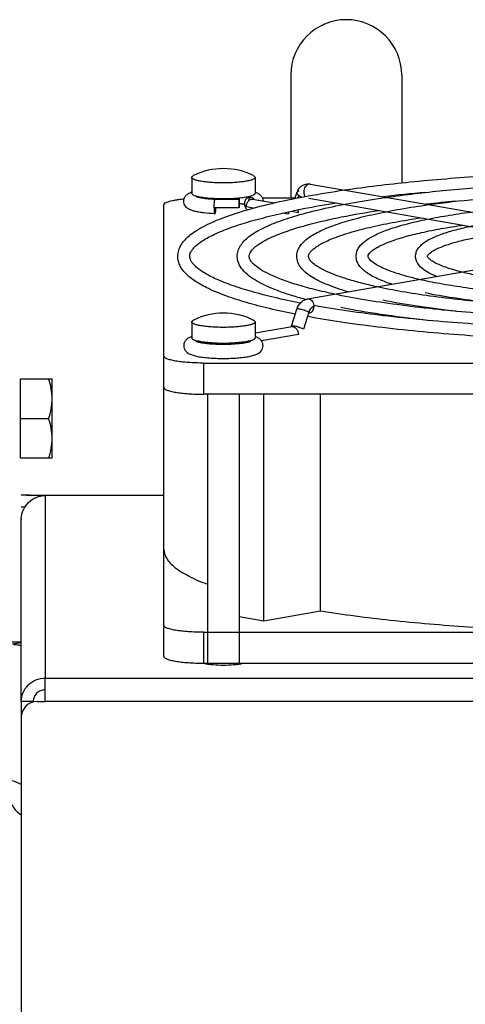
# Model space of a CAD drawing. Extents: x -1680 to 1181, y 8 to 1739.
# Tile 69 of 73: x 637 to 694, y 1077 to 1201. Entities that reach past the tile are written whole.
import ezdxf

# ---------------------------------------------------------------- set-up
doc = ezdxf.new("R2010")
doc.units = 0
doc.header["$LTSCALE"] = 65.395
doc.layers.add('SG48_1', color=7, linetype='CONTINUOUS')

msp = doc.modelspace()

# ---------------------------------------------------------------- linework, layer by layer
at = {"layer": 'SG48_1', "color": 6, "linetype": 'CONTINUOUS'}
for p, q in [((671.65, 1194.08), (671.65, 1178.59)), ((685.65, 1194.08), (685.65, 1180.49)), ((659.15, 1181.18), (659.15, 1179.16)), ((667.15, 1181.18), (667.15, 1179.16)), ((667.2, 1179.31), (667.21, 1179.31)), ((667.2, 1179.31), (667.21, 1179.31)), ((672.16, 1178.52), (672.44, 1179.3)), ((674.08, 1180.34), (711.56, 1173.83)), ((661.15, 1178.56), (661.15, 1178.46)), ((662.11, 1178.39), (662.09, 1178.39)), ((665.09, 1178.39), (662.11, 1178.39)), ((662.11, 1178.39), (662.11, 1178.39)), ((665.15, 1178.56), (665.15, 1177.33)), ((666.84, 1178.45), (669.59, 1177.97)), ((668.06, 1178.59), (672.19, 1178.59)), ((673.92, 1178.54), (710.39, 1172.21)), ((685.65, 1178.99), (685.65, 1178.92)), ((655.65, 1120.7), (655.65, 1177.72)), ((673.78, 1165.85), (711.25, 1172.36)), ((671.75, 1162.42), (672.43, 1164.56)), ((659.15, 1162.94), (659.15, 1160.92)), ((667.15, 1162.94), (667.15, 1160.92)), ((667.15, 1161.55), (671.82, 1162.36)), ((659.1, 1161.08), (659.09, 1161.07)), ((659.1, 1161.08), (659.09, 1161.07)), ((661.15, 1160.32), (661.15, 1160.22)), ((665.15, 1160.32), (665.15, 1160.22)), ((660.65, 1157.75), (770.65, 1157.75)), ((637.55, 1155.74), (641.55, 1155.74)), ((641.55, 1145.74), (641.55, 1155.74)), ((770.65, 1153.81), (660.65, 1153.81)), ((661.15, 1153.81), (661.15, 1119.84)), ((665.15, 1153.81), (665.15, 1119.84)), ((668.27, 1125.23), (668.27, 1153.81)), ((675.4, 1126.47), (675.4, 1153.81)), ((637.55, 1150.74), (641.1, 1150.74)), ((638.3, 1141.08), (655.65, 1141.08)), ((637.65, 1115.03), (637.65, 1137.99)), ((665.15, 1125.77), (668.27, 1125.23)), ((668.27, 1125.23), (675.4, 1126.47)), ((660.65, 1123.78), (770.65, 1123.78)), ((635.23, 1122.58), (637.65, 1122.58)), ((637.65, 1113.03), (637.65, 1042.55))]:
    msp.add_line(p, q, dxfattribs=at)
at = {"layer": 'SG48_1', "color": 2, "linetype": 'CONTINUOUS'}
for p, q in [((665.09, 1178.39), (665.09, 1177.33)), ((672.65, 1178.89), (672.55, 1178.6)), ((665.09, 1177.33), (661.97, 1177.33)), ((666.91, 1177.3), (666.05, 1177.45)), ((671.33, 1176.53), (670.6, 1176.66)), ((671.74, 1176.9), (672.61, 1176.75)), ((673.93, 1164.17), (673.25, 1162.04)), ((672, 1162.35), (672.03, 1162.43)), ((672.61, 1161.36), (667.95, 1160.55)), ((637.55, 1145.74), (637.55, 1155.74)), ((641.1, 1145.74), (637.55, 1145.74)), ((638.3, 1141.08), (637.65, 1141.08)), ((640.65, 1141.03), (639.65, 1141.03)), ((638.1, 1139.58), (637.65, 1139.58)), ((770.65, 1119.84), (660.65, 1119.84)), ((640.65, 1115.03), (640.65, 1117.98)), ((637.65, 1115.03), (637.65, 1113.09)), ((639.15, 1115.03), (637.65, 1115.03)), ((639.15, 1114.96), (639.15, 1115.03)), ((639.65, 1115.03), (640.65, 1115.03))]:
    msp.add_line(p, q, dxfattribs=at)
at = {"layer": 'SG48_1', "color": 9, "linetype": 'CONTINUOUS'}
for p, q in [((660.65, 1157.75), (660.65, 1153.81)), ((640.65, 1141.03), (640.65, 1117.98)), ((655.65, 1141.03), (640.65, 1141.03)), ((660.65, 1123.78), (660.65, 1119.84)), ((640.65, 1117.98), (839.65, 1117.98)), ((839.65, 1115.03), (640.65, 1115.03))]:
    msp.add_line(p, q, dxfattribs=at)
at = {"layer": 'SG48_1', "color": 6, "linetype": 'CONTINUOUS'}
for centre, radius, start, end in [((678.65, 1194.08), 7, 0, 180), ((663.15, 1173.79), 8.5, 63.6326, 116.3674), ((660.19, 1176.44), 3.08, 109.8543, 110.9609), ((666.1, 1176.41), 3.1, 69.0815, 70.1465), ((674.17, 1178.68), 1.84, 151.4372, 160.4024), ((707.57, 973.71), 206.45, 95.2685, 96.7368), ((667.07, 1178.19), 0.723, 148.5508, 154.8739), ((695.7, 1059.32), 120, 98.7489, 100.7877), ((709.27, 993.21), 185.72, 95.1963, 96.3382), ((691.84, 1079.75), 99.21, 100.8038, 101.5497), ((673.66, 1163.49), 11.06, 118.2561, 119.0595), ((663.15, 1155.56), 8.5, 63.6326, 116.3674), ((660.19, 1158.22), 3.06, 109.8404, 110.8344), ((666.12, 1158.23), 3.04, 69.0644, 70.1704), ((663.15, 1182.82), 22.69, 269.9996, 270.1943), ((639.65, 1113.03), 2, 90, 180)]:
    msp.add_arc(centre, radius, start, end, dxfattribs=at)
at = {"layer": 'SG48_1', "color": 2, "linetype": 'CONTINUOUS'}
for centre, radius, start, end in [((662.86, 1185.59), 7.16, 263.634, 264.0254), ((662.91, 1186.05), 7.63, 264.027, 264.5868), ((663.15, 1189.9), 11.49, 269.2885, 270.7115), ((665.2, 1183.71), 5.1, 282.4518, 284.1048), ((665.47, 1182.65), 4.01, 284.0622, 286.0056), ((666.39, 1177.82), 0.871, 46.585, 54.272), ((666.36, 1177.78), 0.922, 42.9833, 46.6225), ((672.62, 1176.53), 1.28, 166.6107, 179.9328), ((671.89, 1161.93), 0.437, 99.8529, 101.2842), ((671.89, 1161.93), 0.438, 94.1139, 99.8491), ((663.15, 1171.67), 11.49, 269.2885, 270.7115), ((666.89, 1160.25), 1.08, 171.3953, 176.6478), ((640.67, 1137.99), 3.03, 177.2721, 179.9998), ((636.53, 1125.35), 3.02, 270.0463, 291.6733)]:
    msp.add_arc(centre, radius, start, end, dxfattribs=at)
at = {"layer": 'SG48_1', "color": 9, "linetype": 'CONTINUOUS'}
for centre, radius, start, end in [((673.85, 1165.42), 0.437, 99.8526, 102.0083), ((635.53, 1100.88), 4.24, 60.0248, 77.0182)]:
    msp.add_arc(centre, radius, start, end, dxfattribs=at)
at = {"layer": 'SG48_1', "color": 6, "linetype": 'CONTINUOUS'}
for points, knots in [([(678.41, 1179.59), (681.15, 1179.99), (686.95, 1180.69), (696.02, 1181.41), (705.68, 1181.86), (712.29, 1181.96), (715.65, 1181.96)], [0, 0, 0, 0, 0.223032, 0.468893, 0.730451, 1, 1, 1, 1]), ([(659.15, 1181.18), (659.15, 1181.22), (659.19, 1181.29), (659.28, 1181.36), (659.34, 1181.39), (659.37, 1181.41)], [0, 0, 0, 0, 0.388935, 0.66138, 1, 1, 1, 1]), ([(663.15, 1180.48), (662.89, 1180.48), (662.38, 1180.49), (661.64, 1180.53), (660.95, 1180.59), (660.35, 1180.67), (659.92, 1180.76), (659.63, 1180.84), (659.46, 1180.9), (659.33, 1180.97), (659.21, 1181.04), (659.15, 1181.12), (659.15, 1181.18)], [0, 0, 0, 0, 0.187848, 0.368697, 0.535854, 0.683216, 0.805594, 0.856163, 0.899193, 0.934572, 0.962505, 1, 1, 1, 1]), ([(667.15, 1181.18), (667.15, 1181.12), (667.08, 1181.04), (666.97, 1180.97), (666.83, 1180.9), (666.67, 1180.84), (666.38, 1180.76), (665.94, 1180.67), (665.34, 1180.59), (664.66, 1180.53), (663.92, 1180.49), (663.41, 1180.48), (663.15, 1180.48)], [0, 0, 0, 0, 0.037495, 0.065428, 0.100807, 0.143837, 0.194406, 0.316784, 0.464146, 0.631303, 0.812152, 1, 1, 1, 1]), ([(666.92, 1181.41), (666.96, 1181.39), (667.02, 1181.36), (667.1, 1181.29), (667.15, 1181.22), (667.15, 1181.18)], [0, 0, 0, 0, 0.33862, 0.611065, 1, 1, 1, 1]), ([(683.73, 1178.66), (686.1, 1179), (691.08, 1179.59), (698.86, 1180.2), (707.13, 1180.57), (712.78, 1180.66), (715.65, 1180.66)], [0, 0, 0, 0, 0.22404, 0.470063, 0.73119, 1, 1, 1, 1]), ([(657.4, 1171.22), (657.4, 1171.48), (657.48, 1172), (657.83, 1172.72), (658.35, 1173.38), (659.03, 1173.99), (659.86, 1174.56), (661.23, 1175.33), (663.35, 1176.22), (666.34, 1177.18), (669.89, 1178.07), (673.97, 1178.89), (676.88, 1179.36), (678.41, 1179.59)], [0, 0, 0, 0, 0.03252, 0.06569, 0.100659, 0.138734, 0.180977, 0.228103, 0.338503, 0.471466, 0.626822, 0.803531, 1, 1, 1, 1]), ([(658.15, 1178.17), (658.15, 1178.33), (658.22, 1178.63), (658.47, 1178.96), (658.78, 1179.17), (658.99, 1179.27), (659.09, 1179.31)], [0, 0, 0, 0, 0.29632, 0.562164, 0.788564, 1, 1, 1, 1]), ([(667.21, 1179.31), (667.31, 1179.27), (667.51, 1179.18), (667.81, 1178.97), (668.06, 1178.65), (668.14, 1178.37), (668.15, 1178.22)], [0, 0, 0, 0, 0.212282, 0.438862, 0.703644, 1, 1, 1, 1]), ([(672.56, 1179.56), (672.63, 1179.7), (672.81, 1179.95), (673.19, 1180.22), (673.62, 1180.37), (673.93, 1180.36), (674.08, 1180.34)], [0, 0, 0, 0, 0.251611, 0.50134, 0.75066, 1, 1, 1, 1]), ([(689.06, 1177.74), (691.05, 1178.01), (695.21, 1178.49), (701.7, 1178.98), (708.57, 1179.29), (713.27, 1179.35), (715.65, 1179.35)], [0, 0, 0, 0, 0.225367, 0.471605, 0.732162, 1, 1, 1, 1]), ([(655.65, 1177.72), (655.65, 1177.82), (655.81, 1177.96), (656.05, 1178.07), (656.35, 1178.17), (656.72, 1178.26), (657.16, 1178.35), (657.66, 1178.42), (658.01, 1178.46), (658.19, 1178.48)], [0, 0, 0, 0, 0.104678, 0.192684, 0.307048, 0.447047, 0.610917, 0.796218, 1, 1, 1, 1]), ([(662.07, 1176.59), (661.6, 1176.61), (660.93, 1176.66), (660.09, 1176.78), (659.56, 1176.89), (659.09, 1177.03), (658.66, 1177.23), (658.35, 1177.52), (658.18, 1177.86), (658.15, 1178.07), (658.15, 1178.17)], [0, 0, 0, 0, 0.306271, 0.439337, 0.55617, 0.658402, 0.755171, 0.866426, 0.93156, 1, 1, 1, 1]), ([(662.09, 1178.39), (661.8, 1178.4), (661.27, 1178.44), (660.64, 1178.51), (660.21, 1178.59), (659.97, 1178.65), (659.8, 1178.7), (659.71, 1178.73), (659.68, 1178.74)], [0, 0, 0, 0, 0.351054, 0.653688, 0.779407, 0.883217, 0.959784, 1, 1, 1, 1]), ([(661.97, 1177.33), (661.97, 1177.45), (661.98, 1177.67), (662, 1177.94), (662.02, 1178.13), (662.04, 1178.24), (662.06, 1178.32), (662.08, 1178.36), (662.09, 1178.37)], [0, 0, 0, 0, 0.334227, 0.640147, 0.767853, 0.872353, 0.950263, 1, 1, 1, 1]), ([(662.09, 1178.37), (662.09, 1178.37), (662.09, 1178.38), (662.1, 1178.39), (662.11, 1178.39)], [0, 0, 0, 0, 0.312242, 1, 1, 1, 1]), ([(664.9, 1171.22), (664.9, 1171.46), (664.97, 1171.94), (665.29, 1172.59), (665.77, 1173.19), (666.39, 1173.73), (667.14, 1174.24), (668.37, 1174.92), (670.27, 1175.71), (672.95, 1176.55), (676.13, 1177.34), (679.77, 1178.06), (682.36, 1178.47), (683.73, 1178.66)], [0, 0, 0, 0, 0.033364, 0.067189, 0.102572, 0.140878, 0.183231, 0.230381, 0.340662, 0.473344, 0.628267, 0.804364, 1, 1, 1, 1]), ([(666.6, 1178.73), (666.61, 1178.74), (666.63, 1178.75), (666.6, 1178.73), (666.58, 1178.73), (666.53, 1178.71), (666.45, 1178.68), (666.38, 1178.66), (666.33, 1178.65)], [0, 0, 0, 0, 0.079556, 0.129745, 0.2289, 0.370218, 0.548431, 1, 1, 1, 1]), ([(666.35, 1178.26), (666.36, 1178.28), (666.37, 1178.36), (666.39, 1178.44), (666.42, 1178.5)], [0, 0, 0, 0, 0.259978, 1, 1, 1, 1]), ([(666.46, 1178.57), (666.46, 1178.58), (666.49, 1178.61), (666.51, 1178.64), (666.53, 1178.67)], [0, 0, 0, 0, 0.277236, 1, 1, 1, 1]), ([(658.9, 1171.22), (658.9, 1171.31), (658.92, 1171.5), (659.04, 1171.79), (659.26, 1172.12), (659.58, 1172.47), (660.02, 1172.84), (660.82, 1173.4), (662.12, 1174.08), (664.01, 1174.85), (666.32, 1175.6), (669.02, 1176.31), (670.95, 1176.74), (671.98, 1176.95)], [0, 0, 0, 0, 0.017542, 0.038172, 0.064128, 0.096448, 0.135511, 0.181418, 0.293598, 0.432519, 0.597316, 0.786908, 1, 1, 1, 1]), ([(665.15, 1177.89), (665.21, 1177.88), (665.43, 1177.86), (665.65, 1177.83), (665.81, 1177.8)], [0, 0, 0, 0, 0.267173, 1, 1, 1, 1]), ([(668.42, 1173.23), (668.78, 1173.42), (669.57, 1173.79), (671.43, 1174.52), (674.28, 1175.37), (678.27, 1176.26), (681.19, 1176.77), (682.76, 1177)], [0, 0, 0, 0, 0.080988, 0.175467, 0.403227, 0.679611, 1, 1, 1, 1]), ([(672.4, 1171.22), (672.4, 1171.44), (672.47, 1171.87), (672.76, 1172.47), (673.2, 1173), (673.75, 1173.48), (674.42, 1173.92), (675.51, 1174.52), (677.19, 1175.2), (679.56, 1175.93), (682.36, 1176.6), (685.58, 1177.22), (687.86, 1177.57), (689.06, 1177.74)], [0, 0, 0, 0, 0.034452, 0.069113, 0.105024, 0.143619, 0.186101, 0.233275, 0.343402, 0.475732, 0.63011, 0.805431, 1, 1, 1, 1]), ([(679.9, 1171.22), (679.9, 1171.42), (679.96, 1171.81), (680.23, 1172.34), (680.62, 1172.81), (681.31, 1173.39), (682.45, 1174.02), (684.12, 1174.69), (686.18, 1175.3), (688.61, 1175.87), (691.39, 1176.38), (693.37, 1176.67), (694.41, 1176.81)], [0, 0, 0, 0, 0.035922, 0.071697, 0.108297, 0.147258, 0.237002, 0.346935, 0.478825, 0.632514, 0.806836, 1, 1, 1, 1]), ([(673.9, 1171.22), (673.9, 1171.28), (673.92, 1171.43), (674.04, 1171.66), (674.27, 1171.94), (674.63, 1172.25), (675.12, 1172.59), (676.01, 1173.08), (677.44, 1173.69), (679.52, 1174.36), (682.02, 1174.99), (684.92, 1175.58), (686.99, 1175.92), (688.08, 1176.08)], [0, 0, 0, 0, 0.011621, 0.027699, 0.050771, 0.081584, 0.120135, 0.166263, 0.280435, 0.422647, 0.591259, 0.784415, 1, 1, 1, 1]), ([(687.4, 1171.22), (687.4, 1171.4), (687.46, 1171.75), (687.7, 1172.22), (688.05, 1172.62), (688.65, 1173.11), (689.63, 1173.63), (691.06, 1174.18), (692.81, 1174.68), (694.88, 1175.13), (697.23, 1175.54), (698.9, 1175.77), (699.77, 1175.88)], [0, 0, 0, 0, 0.038002, 0.075318, 0.112836, 0.15226, 0.242201, 0.351852, 0.483151, 0.635907, 0.808839, 1, 1, 1, 1]), ([(681.4, 1171.22), (681.4, 1171.32), (681.48, 1171.5), (681.69, 1171.74), (681.98, 1171.99), (682.39, 1172.26), (683.14, 1172.67), (684.35, 1173.17), (686.12, 1173.73), (688.25, 1174.26), (690.72, 1174.74), (692.47, 1175.02), (693.4, 1175.16)], [0, 0, 0, 0, 0.02187, 0.043281, 0.073136, 0.111251, 0.157332, 0.272236, 0.415935, 0.58653, 0.781977, 1, 1, 1, 1]), ([(688.9, 1171.22), (688.9, 1171.24), (688.9, 1171.26), (688.92, 1171.31), (688.97, 1171.39), (689.1, 1171.53), (689.33, 1171.72), (689.65, 1171.94), (690.27, 1172.26), (691.27, 1172.66), (692.72, 1173.1), (695.24, 1173.7), (697.28, 1174.03), (698.73, 1174.23)], [0, 0, 0, 0, 0.003714, 0.007556, 0.013543, 0.032468, 0.060914, 0.098409, 0.144445, 0.26046, 0.406357, 0.579844, 1, 1, 1, 1]), ([(666.4, 1171.22), (666.4, 1171.52), (666.66, 1171.92), (667.06, 1172.32), (667.55, 1172.72), (667.98, 1172.98), (668.29, 1173.16)], [0, 0, 0, 0, 0.324286, 0.457632, 0.614762, 1, 1, 1, 1]), ([(672.22, 1163.91), (671.13, 1164.13), (669.07, 1164.57), (666.18, 1165.33), (663.68, 1166.12), (661.58, 1166.96), (659.87, 1167.85), (658.73, 1168.68), (658.06, 1169.41), (657.69, 1169.97), (657.45, 1170.58), (657.4, 1171.01), (657.4, 1171.22)], [0, 0, 0, 0, 0.19235, 0.364517, 0.515753, 0.645864, 0.755568, 0.847218, 0.887848, 0.92621, 0.963333, 1, 1, 1, 1]), ([(672.85, 1165.32), (671.76, 1165.53), (669.71, 1165.97), (666.84, 1166.7), (664.38, 1167.47), (662.35, 1168.26), (660.97, 1168.96), (660.11, 1169.54), (659.64, 1169.92), (659.29, 1170.29), (659.05, 1170.63), (658.93, 1170.94), (658.9, 1171.13), (658.9, 1171.22)], [0, 0, 0, 0, 0.21311, 0.402896, 0.567966, 0.707152, 0.819521, 0.86547, 0.904529, 0.936775, 0.962552, 0.982881, 1, 1, 1, 1]), ([(673.5, 1165.77), (672.87, 1165.94), (671.68, 1166.29), (670.01, 1166.86), (668.57, 1167.45), (667.35, 1168.07), (666.35, 1168.73), (665.57, 1169.46), (665.03, 1170.29), (664.9, 1170.92), (664.9, 1171.22)], [0, 0, 0, 0, 0.182874, 0.346778, 0.491769, 0.618515, 0.72867, 0.82547, 0.914092, 1, 1, 1, 1]), ([(677.18, 1166.44), (676.33, 1166.62), (674.72, 1166.99), (672.49, 1167.6), (670.57, 1168.24), (669.01, 1168.89), (667.81, 1169.54), (667.06, 1170.1), (666.68, 1170.52), (666.51, 1170.78), (666.42, 1171.01), (666.4, 1171.16), (666.4, 1171.22)], [0, 0, 0, 0, 0.215011, 0.406101, 0.571985, 0.71155, 0.823829, 0.908032, 0.939629, 0.964573, 0.983896, 1, 1, 1, 1]), ([(678.89, 1166.74), (677.99, 1167), (676.72, 1167.42), (675.19, 1168.1), (674.27, 1168.61), (673.51, 1169.15), (672.91, 1169.75), (672.5, 1170.45), (672.4, 1170.97), (672.4, 1171.22)], [0, 0, 0, 0, 0.336678, 0.47849, 0.603683, 0.714285, 0.813876, 0.907583, 1, 1, 1, 1]), ([(682.52, 1167.37), (681.83, 1167.52), (680.53, 1167.83), (678.73, 1168.34), (677.19, 1168.86), (675.93, 1169.4), (674.98, 1169.93), (674.39, 1170.38), (674.1, 1170.71), (673.98, 1170.91), (673.91, 1171.08), (673.9, 1171.18), (673.9, 1171.22)], [0, 0, 0, 0, 0.217833, 0.411159, 0.578682, 0.719216, 0.831626, 0.914793, 0.945278, 0.968691, 0.986044, 1, 1, 1, 1]), ([(684.4, 1167.69), (683.78, 1167.9), (682.91, 1168.22), (681.86, 1168.75), (681.22, 1169.14), (680.69, 1169.57), (680.26, 1170.05), (679.97, 1170.61), (679.9, 1171.02), (679.9, 1171.22)], [0, 0, 0, 0, 0.321318, 0.458532, 0.58174, 0.69342, 0.797444, 0.898559, 1, 1, 1, 1]), ([(687.86, 1168.3), (687.34, 1168.42), (686.35, 1168.66), (684.98, 1169.07), (683.81, 1169.49), (682.87, 1169.91), (682.16, 1170.32), (681.73, 1170.66), (681.53, 1170.9), (681.45, 1171.03), (681.4, 1171.14), (681.4, 1171.2), (681.4, 1171.22)], [0, 0, 0, 0, 0.222425, 0.419397, 0.589578, 0.731652, 0.844195, 0.925577, 0.954225, 0.975163, 0.989402, 1, 1, 1, 1]), ([(690.03, 1168.67), (689.68, 1168.82), (689.03, 1169.11), (688.2, 1169.66), (687.67, 1170.24), (687.44, 1170.78), (687.4, 1171.08), (687.4, 1171.22)], [0, 0, 0, 0, 0.295315, 0.546409, 0.772456, 0.88529, 1, 1, 1, 1]), ([(693.23, 1169.23), (692.55, 1169.4), (691.59, 1169.67), (690.45, 1170.11), (689.81, 1170.41), (689.35, 1170.7), (689.06, 1170.95), (688.93, 1171.12), (688.9, 1171.2), (688.9, 1171.22)], [0, 0, 0, 0, 0.43518, 0.610459, 0.755391, 0.867979, 0.945698, 0.986966, 1, 1, 1, 1]), ([(715.65, 1167.2), (713.47, 1167.2), (709.24, 1167.28), (703.21, 1167.67), (698.58, 1168.2), (695.34, 1168.75), (693.9, 1169.06), (693.23, 1169.23)], [0, 0, 0, 0, 0.289576, 0.562774, 0.804139, 0.908533, 1, 1, 1, 1]), ([(715.65, 1165.9), (712.99, 1165.9), (707.8, 1166), (700.37, 1166.45), (694.63, 1167.08), (690.55, 1167.73), (688.72, 1168.1), (687.86, 1168.3)], [0, 0, 0, 0, 0.285961, 0.557063, 0.799241, 0.905506, 1, 1, 1, 1]), ([(715.65, 1164.59), (712.5, 1164.59), (706.35, 1164.71), (697.53, 1165.23), (690.68, 1165.96), (685.78, 1166.71), (683.56, 1167.14), (682.52, 1167.37)], [0, 0, 0, 0, 0.283779, 0.553615, 0.796285, 0.903681, 1, 1, 1, 1]), ([(672.43, 1164.56), (672.53, 1164.87), (672.79, 1165.32), (673.31, 1165.71), (673.62, 1165.82), (673.78, 1165.85)], [0, 0, 0, 0, 0.506856, 0.754589, 1, 1, 1, 1]), ([(715.65, 1163.29), (712.01, 1163.29), (704.91, 1163.42), (694.69, 1164.02), (686.74, 1164.84), (681.02, 1165.7), (678.41, 1166.18), (677.18, 1166.44)], [0, 0, 0, 0, 0.282319, 0.551308, 0.794307, 0.90246, 1, 1, 1, 1]), ([(692.45, 1164.28), (690.82, 1164.47), (687.76, 1164.86), (684.71, 1165.39), (683.28, 1165.67)], [0, 0, 0, 0, 0.529037, 1, 1, 1, 1]), ([(696.21, 1165.41), (694.86, 1165.57), (692.31, 1165.91), (689.79, 1166.35), (688.61, 1166.6)], [0, 0, 0, 0, 0.530184, 1, 1, 1, 1]), ([(715.65, 1161.99), (711.86, 1161.99), (704.42, 1162.12), (693.63, 1162.68), (683.73, 1163.6), (677.48, 1164.48), (674.59, 1165)], [0, 0, 0, 0, 0.276023, 0.541373, 0.785817, 1, 1, 1, 1]), ([(688.62, 1163.16), (686.73, 1163.37), (683.17, 1163.83), (679.63, 1164.42), (677.97, 1164.75)], [0, 0, 0, 0, 0.528118, 1, 1, 1, 1]), ([(659.15, 1162.94), (659.15, 1162.99), (659.19, 1163.06), (659.28, 1163.12), (659.34, 1163.16), (659.37, 1163.17)], [0, 0, 0, 0, 0.388935, 0.66138, 1, 1, 1, 1]), ([(666.92, 1163.17), (666.96, 1163.16), (667.02, 1163.12), (667.1, 1163.06), (667.15, 1162.99), (667.15, 1162.94)], [0, 0, 0, 0, 0.33862, 0.611065, 1, 1, 1, 1]), ([(715.65, 1160.49), (711.77, 1160.49), (704.16, 1160.62), (693.15, 1161.21), (684.47, 1162.03), (678.11, 1162.88), (675.16, 1163.36), (673.75, 1163.62)], [0, 0, 0, 0, 0.276666, 0.542345, 0.786577, 0.897669, 1, 1, 1, 1]), ([(663.15, 1162.25), (662.89, 1162.25), (662.38, 1162.26), (661.64, 1162.3), (660.95, 1162.36), (660.35, 1162.44), (659.92, 1162.53), (659.63, 1162.61), (659.46, 1162.67), (659.33, 1162.73), (659.21, 1162.81), (659.15, 1162.89), (659.15, 1162.94)], [0, 0, 0, 0, 0.187848, 0.368697, 0.535854, 0.683216, 0.805594, 0.856163, 0.899193, 0.934572, 0.962505, 1, 1, 1, 1]), ([(667.15, 1162.94), (667.15, 1162.89), (667.08, 1162.81), (666.97, 1162.73), (666.83, 1162.67), (666.67, 1162.61), (666.38, 1162.53), (665.94, 1162.44), (665.34, 1162.36), (664.66, 1162.3), (663.92, 1162.26), (663.41, 1162.25), (663.15, 1162.25)], [0, 0, 0, 0, 0.037495, 0.065428, 0.100807, 0.143837, 0.194406, 0.316784, 0.464146, 0.631303, 0.812152, 1, 1, 1, 1]), ([(659.09, 1161.07), (658.99, 1161.03), (658.78, 1160.94), (658.47, 1160.73), (658.22, 1160.39), (658.15, 1160.09), (658.15, 1159.94)], [0, 0, 0, 0, 0.211362, 0.437894, 0.703779, 1, 1, 1, 1]), ([(659.68, 1160.51), (659.68, 1160.51), (659.67, 1160.52), (659.68, 1160.51), (659.7, 1160.5), (659.73, 1160.49), (659.78, 1160.47), (659.83, 1160.45), (659.89, 1160.44), (659.99, 1160.41), (660.14, 1160.37), (660.33, 1160.34), (660.54, 1160.3), (660.87, 1160.25), (661.32, 1160.2), (661.9, 1160.16), (662.51, 1160.13), (662.94, 1160.13), (663.15, 1160.13)], [0, 0, 0, 0, 0.003083, 0.004948, 0.011103, 0.020986, 0.03413, 0.050173, 0.068814, 0.089828, 0.138211, 0.194109, 0.256584, 0.32485, 0.475967, 0.642227, 0.818584, 1, 1, 1, 1]), ([(663.23, 1160.13), (663.6, 1160.13), (664.32, 1160.15), (665.19, 1160.22), (665.79, 1160.3), (666.15, 1160.37), (666.41, 1160.43), (666.56, 1160.48), (666.61, 1160.5)], [0, 0, 0, 0, 0.33223, 0.63209, 0.760355, 0.868629, 0.9515, 1, 1, 1, 1]), ([(668.15, 1159.94), (668.15, 1160.1), (668.08, 1160.39), (667.82, 1160.73), (667.52, 1160.94), (667.31, 1161.03), (667.2, 1161.07)], [0, 0, 0, 0, 0.296333, 0.562154, 0.78858, 1, 1, 1, 1]), ([(658.15, 1159.94), (658.15, 1159.82), (658.19, 1159.58), (658.41, 1159.2), (658.81, 1158.91), (659.34, 1158.71), (659.93, 1158.57), (660.62, 1158.46), (661.41, 1158.39), (662.26, 1158.34), (663.15, 1158.32), (664.04, 1158.34), (664.89, 1158.39), (665.67, 1158.46), (666.36, 1158.57), (666.96, 1158.71), (667.49, 1158.91), (667.89, 1159.2), (668.1, 1159.58), (668.15, 1159.82), (668.15, 1159.94)], [0, 0, 0, 0, 0.032462, 0.062778, 0.11306, 0.159529, 0.212357, 0.274217, 0.344359, 0.420592, 0.500019, 0.579446, 0.655676, 0.725815, 0.78767, 0.840492, 0.886959, 0.93723, 0.967542, 1, 1, 1, 1]), ([(660.65, 1157.75), (660.32, 1157.75), (659.68, 1157.76), (658.76, 1157.81), (657.9, 1157.89), (657.15, 1157.99), (656.61, 1158.1), (656.25, 1158.2), (656.04, 1158.28), (655.87, 1158.36), (655.75, 1158.44), (655.67, 1158.52), (655.65, 1158.59), (655.65, 1158.62)], [0, 0, 0, 0, 0.187682, 0.368373, 0.535385, 0.682618, 0.804888, 0.855412, 0.898405, 0.933753, 0.961661, 0.982986, 1, 1, 1, 1]), ([(641.55, 1153.24), (641.55, 1153.66), (641.46, 1154.51), (641.24, 1155.33), (641.1, 1155.74)], [0, 0, 0, 0, 0.498125, 1, 1, 1, 1]), ([(655.65, 1154.68), (655.65, 1154.65), (655.67, 1154.58), (655.75, 1154.5), (655.87, 1154.42), (656.04, 1154.34), (656.25, 1154.26), (656.61, 1154.16), (657.15, 1154.05), (657.9, 1153.95), (658.76, 1153.87), (659.68, 1153.82), (660.32, 1153.81), (660.65, 1153.81)], [0, 0, 0, 0, 0.017014, 0.038339, 0.066247, 0.101595, 0.144588, 0.195112, 0.317383, 0.464616, 0.631627, 0.812318, 1, 1, 1, 1]), ([(641.1, 1150.74), (641.24, 1151.14), (641.46, 1151.96), (641.55, 1152.81), (641.55, 1153.24)], [0, 0, 0, 0, 0.501875, 1, 1, 1, 1]), ([(641.55, 1148.24), (641.55, 1148.66), (641.46, 1149.51), (641.24, 1150.33), (641.1, 1150.74)], [0, 0, 0, 0, 0.498125, 1, 1, 1, 1]), ([(641.1, 1145.74), (641.24, 1146.14), (641.46, 1146.96), (641.55, 1147.81), (641.55, 1148.24)], [0, 0, 0, 0, 0.501875, 1, 1, 1, 1]), ([(655.65, 1134.19), (655.65, 1134), (655.71, 1133.61), (655.99, 1133.03), (656.44, 1132.47), (657.06, 1131.92), (657.85, 1131.38), (659.2, 1130.62), (660.33, 1130.14), (661.15, 1129.84)], [0, 0, 0, 0, 0.07729, 0.161334, 0.257404, 0.368972, 0.498121, 0.646029, 1, 1, 1, 1]), ([(675.4, 1126.47), (678.32, 1126.01), (684.54, 1125.22), (694.31, 1124.39), (704.8, 1123.89), (711.99, 1123.78), (715.65, 1123.78)], [0, 0, 0, 0, 0.220096, 0.465494, 0.72831, 1, 1, 1, 1]), ([(660.65, 1123.78), (660.32, 1123.78), (659.68, 1123.79), (658.76, 1123.83), (657.9, 1123.91), (657.15, 1124.02), (656.61, 1124.13), (656.25, 1124.23), (656.04, 1124.3), (655.87, 1124.38), (655.75, 1124.46), (655.67, 1124.55), (655.65, 1124.61), (655.65, 1124.64)], [0, 0, 0, 0, 0.187682, 0.368373, 0.535385, 0.682618, 0.804888, 0.855412, 0.898405, 0.933753, 0.961661, 0.982986, 1, 1, 1, 1]), ([(637.65, 1115.03), (637.65, 1115.41), (637.81, 1116.19), (638.47, 1117.17), (639.47, 1117.83), (640.26, 1117.98), (640.65, 1117.98)], [0, 0, 0, 0, 0.24823, 0.4975, 0.748234, 1, 1, 1, 1]), ([(640.65, 1116.51), (640.45, 1116.51), (640.06, 1116.43), (639.56, 1116.1), (639.23, 1115.61), (639.15, 1115.22), (639.15, 1115.03)], [0, 0, 0, 0, 0.251765, 0.5025, 0.751771, 1, 1, 1, 1])]:
    msp.add_open_spline(points, degree=3, knots=knots, dxfattribs=at)
at = {"layer": 'SG48_1', "color": 2, "linetype": 'CONTINUOUS'}
for points, knots in [([(659.73, 1178.8), (659.64, 1178.82), (659.49, 1178.87), (659.29, 1178.96), (659.15, 1179.08), (659.15, 1179.16)], [0, 0, 0, 0, 0.374183, 0.661684, 1, 1, 1, 1]), ([(667.15, 1179.16), (667.15, 1179.08), (667.01, 1178.96), (666.81, 1178.87), (666.66, 1178.82), (666.57, 1178.8)], [0, 0, 0, 0, 0.338316, 0.625817, 1, 1, 1, 1]), ([(663.15, 1178.46), (662.49, 1178.46), (661.56, 1178.5), (660.42, 1178.64), (659.93, 1178.74), (659.73, 1178.8)], [0, 0, 0, 0, 0.570649, 0.810636, 1, 1, 1, 1]), ([(661.83, 1178.5), (661.85, 1178.5), (661.93, 1178.49), (662.01, 1178.48), (662.07, 1178.47)], [0, 0, 0, 0, 0.240077, 1, 1, 1, 1]), ([(662.19, 1178.46), (662.25, 1178.45), (662.53, 1178.43), (662.8, 1178.42), (663.01, 1178.42)], [0, 0, 0, 0, 0.237193, 1, 1, 1, 1]), ([(666.3, 1178.73), (666.09, 1178.68), (665.62, 1178.6), (664.57, 1178.49), (663.73, 1178.46), (663.15, 1178.46)], [0, 0, 0, 0, 0.20362, 0.446219, 1, 1, 1, 1]), ([(663.29, 1178.42), (663.5, 1178.42), (663.89, 1178.44), (664.28, 1178.47), (664.46, 1178.5)], [0, 0, 0, 0, 0.532634, 1, 1, 1, 1]), ([(666.33, 1178.65), (666.26, 1178.63), (666.11, 1178.56), (665.88, 1178.31), (665.81, 1178.04), (665.81, 1177.86)], [0, 0, 0, 0, 0.232492, 0.475071, 1, 1, 1, 1]), ([(666.05, 1177.45), (666.05, 1177.58), (666.09, 1177.85), (666.26, 1178.19), (666.52, 1178.42), (666.74, 1178.46), (666.84, 1178.45)], [0, 0, 0, 0, 0.285881, 0.55832, 0.795626, 1, 1, 1, 1]), ([(666.9, 1178.53), (666.82, 1178.59), (666.63, 1178.68), (666.43, 1178.67), (666.33, 1178.65)], [0, 0, 0, 0, 0.515055, 1, 1, 1, 1]), ([(672.99, 1178.68), (672.96, 1178.69), (672.84, 1178.75), (672.73, 1178.82), (672.65, 1178.89)], [0, 0, 0, 0, 0.264803, 1, 1, 1, 1]), ([(661.97, 1177.33), (661.97, 1177.23), (661.98, 1177.05), (661.99, 1176.82), (662.02, 1176.68), (662.04, 1176.61), (662.06, 1176.59), (662.07, 1176.59)], [0, 0, 0, 0, 0.385921, 0.701119, 0.909911, 0.968486, 1, 1, 1, 1]), ([(662.09, 1176.6), (662.1, 1176.61), (662.11, 1176.65), (662.12, 1176.68), (662.13, 1176.71)], [0, 0, 0, 0, 0.396389, 1, 1, 1, 1]), ([(662.13, 1176.71), (662.15, 1176.79), (662.18, 1177), (662.2, 1177.21), (662.21, 1177.33)], [0, 0, 0, 0, 0.424331, 1, 1, 1, 1]), ([(665.95, 1177.34), (665.96, 1177.32), (666.02, 1177.22), (666.09, 1177.14), (666.15, 1177.08)], [0, 0, 0, 0, 0.255458, 1, 1, 1, 1]), ([(672.61, 1176.75), (672.61, 1176.78), (672.6, 1176.89), (672.58, 1176.99), (672.56, 1177.07)], [0, 0, 0, 0, 0.257384, 1, 1, 1, 1]), ([(662.07, 1176.59), (662.07, 1176.59), (662.08, 1176.59), (662.08, 1176.59), (662.09, 1176.6)], [0, 0, 0, 0, 0.203874, 1, 1, 1, 1]), ([(674.57, 1164.85), (674.42, 1164.83), (674.13, 1164.64), (673.98, 1164.34), (673.93, 1164.17)], [0, 0, 0, 0, 0.453819, 1, 1, 1, 1]), ([(674.08, 1164.08), (674.15, 1164.09), (674.29, 1164.15), (674.45, 1164.33), (674.54, 1164.58), (674.57, 1164.76), (674.57, 1164.85)], [0, 0, 0, 0, 0.213073, 0.447154, 0.710968, 1, 1, 1, 1]), ([(673.9, 1164.08), (673.91, 1164.08), (673.97, 1164.07), (674.04, 1164.07), (674.08, 1164.08)], [0, 0, 0, 0, 0.255467, 1, 1, 1, 1]), ([(671.93, 1162.44), (671.89, 1162.45), (671.83, 1162.45), (671.77, 1162.44), (671.75, 1162.43), (671.75, 1162.42)], [0, 0, 0, 0, 0.685507, 0.882815, 1, 1, 1, 1]), ([(671.75, 1162.42), (671.75, 1162.41), (671.77, 1162.38), (671.79, 1162.37), (671.8, 1162.36)], [0, 0, 0, 0, 0.34627, 1, 1, 1, 1]), ([(671.86, 1162.36), (671.95, 1162.37), (672.16, 1162.31), (672.4, 1162.08), (672.57, 1161.75), (672.61, 1161.49), (672.61, 1161.36)], [0, 0, 0, 0, 0.205733, 0.44483, 0.716513, 1, 1, 1, 1]), ([(673.25, 1162.04), (673.15, 1162.09), (672.93, 1162.18), (672.58, 1162.29), (672.25, 1162.39), (672.03, 1162.43), (671.93, 1162.44)], [0, 0, 0, 0, 0.238483, 0.518574, 0.788883, 1, 1, 1, 1]), ([(659.73, 1160.57), (659.64, 1160.59), (659.49, 1160.64), (659.29, 1160.73), (659.15, 1160.85), (659.15, 1160.92)], [0, 0, 0, 0, 0.374183, 0.661684, 1, 1, 1, 1]), ([(663.15, 1160.23), (662.49, 1160.23), (661.56, 1160.27), (660.42, 1160.41), (659.93, 1160.51), (659.73, 1160.57)], [0, 0, 0, 0, 0.570649, 0.810636, 1, 1, 1, 1]), ([(666.57, 1160.57), (666.36, 1160.51), (665.88, 1160.41), (664.74, 1160.27), (663.8, 1160.23), (663.15, 1160.23)], [0, 0, 0, 0, 0.189364, 0.429351, 1, 1, 1, 1]), ([(667.15, 1160.92), (667.15, 1160.85), (667.01, 1160.73), (666.81, 1160.64), (666.66, 1160.59), (666.57, 1160.57)], [0, 0, 0, 0, 0.338316, 0.625817, 1, 1, 1, 1]), ([(661.83, 1160.27), (662.02, 1160.24), (662.41, 1160.2), (662.8, 1160.19), (663.01, 1160.18)], [0, 0, 0, 0, 0.467366, 1, 1, 1, 1]), ([(663.29, 1160.18), (663.5, 1160.19), (663.89, 1160.2), (664.28, 1160.24), (664.46, 1160.27)], [0, 0, 0, 0, 0.532634, 1, 1, 1, 1]), ([(641.55, 1145.74), (641.55, 1145.74), (641.54, 1145.73), (641.54, 1145.74), (641.53, 1145.73), (641.51, 1145.74), (641.47, 1145.74), (641.42, 1145.74), (641.36, 1145.74), (641.25, 1145.74), (641.16, 1145.73), (641.1, 1145.74)], [0, 0, 0, 0, 0.004139, 0.017245, 0.038943, 0.068975, 0.15358, 0.269582, 0.414715, 0.586449, 1, 1, 1, 1]), ([(637.65, 1138.13), (637.67, 1138.51), (637.85, 1139.27), (638.53, 1140.22), (639.5, 1140.87), (640.27, 1141.03), (640.65, 1141.03)], [0, 0, 0, 0, 0.249921, 0.500138, 0.75043, 1, 1, 1, 1]), ([(639.65, 1141.03), (639.41, 1141.03), (638.96, 1141.05), (638.51, 1141.08), (638.3, 1141.08)], [0, 0, 0, 0, 0.536551, 1, 1, 1, 1]), ([(636.54, 1122.33), (636.54, 1122.33), (636.56, 1122.3), (636.62, 1122.29), (636.71, 1122.26), (636.9, 1122.23), (637.21, 1122.19), (637.49, 1122.16), (637.65, 1122.15)], [0, 0, 0, 0, 0.024519, 0.075552, 0.157057, 0.268943, 0.580194, 1, 1, 1, 1]), ([(660.65, 1119.84), (660.32, 1119.84), (659.68, 1119.85), (658.76, 1119.89), (657.9, 1119.97), (657.15, 1120.08), (656.61, 1120.19), (656.25, 1120.29), (656.04, 1120.36), (655.87, 1120.44), (655.75, 1120.52), (655.67, 1120.61), (655.65, 1120.67), (655.65, 1120.7)], [0, 0, 0, 0, 0.187682, 0.368374, 0.535385, 0.682618, 0.804888, 0.855412, 0.898405, 0.933753, 0.961661, 0.982986, 1, 1, 1, 1]), ([(660.83, 1119.84), (660.99, 1119.8), (661.33, 1119.74), (662.1, 1119.66), (662.72, 1119.64), (663.15, 1119.64)], [0, 0, 0, 0, 0.204099, 0.446782, 1, 1, 1, 1]), ([(663.15, 1119.64), (663.58, 1119.64), (664.19, 1119.66), (664.97, 1119.74), (665.31, 1119.8), (665.46, 1119.84)], [0, 0, 0, 0, 0.553218, 0.795901, 1, 1, 1, 1])]:
    msp.add_open_spline(points, degree=3, knots=knots, dxfattribs=at)
at = {"layer": 'SG48_1', "color": 9, "linetype": 'CONTINUOUS'}
for points, knots in [([(672.65, 1178.89), (672.61, 1178.92), (672.54, 1178.99), (672.46, 1179.09), (672.43, 1179.2), (672.43, 1179.27), (672.44, 1179.3)], [0, 0, 0, 0, 0.318636, 0.587811, 0.809578, 1, 1, 1, 1]), ([(672.44, 1179.3), (672.46, 1179.34), (672.54, 1179.43), (672.65, 1179.46), (672.71, 1179.47)], [0, 0, 0, 0, 0.432399, 1, 1, 1, 1]), ([(673.93, 1180.34), (673.84, 1180.32), (673.66, 1180.24), (673.46, 1180), (673.33, 1179.69), (673.29, 1179.46), (673.29, 1179.34)], [0, 0, 0, 0, 0.210944, 0.453831, 0.722861, 1, 1, 1, 1]), ([(673.29, 1179.34), (673.29, 1179.29), (673.31, 1179.09), (673.37, 1178.89), (673.46, 1178.77)], [0, 0, 0, 0, 0.270535, 1, 1, 1, 1]), ([(673.93, 1165.85), (674.02, 1165.83), (674.2, 1165.75), (674.4, 1165.51), (674.53, 1165.2), (674.57, 1164.97), (674.57, 1164.85)], [0, 0, 0, 0, 0.210944, 0.453831, 0.722861, 1, 1, 1, 1]), ([(672.71, 1164.56), (672.65, 1164.57), (672.56, 1164.58), (672.47, 1164.58), (672.43, 1164.57), (672.43, 1164.56)], [0, 0, 0, 0, 0.698598, 0.895904, 1, 1, 1, 1]), ([(673.93, 1164.17), (673.73, 1164.27), (673.33, 1164.41), (672.92, 1164.52), (672.71, 1164.56)], [0, 0, 0, 0, 0.498857, 1, 1, 1, 1]), ([(636.1, 1103.11), (636.16, 1102.65), (636.5, 1101.7), (637.22, 1100.99), (637.65, 1100.7)], [0, 0, 0, 0, 0.470167, 1, 1, 1, 1])]:
    msp.add_open_spline(points, degree=3, knots=knots, dxfattribs=at)
for points in [[(674.08, 1180.34), (674.03, 1180.35), (673.98, 1180.35), (673.93, 1180.34)], [(673.78, 1165.85), (673.83, 1165.86), (673.88, 1165.86), (673.93, 1165.85)]]:
    msp.add_open_spline(points, degree=3, dxfattribs=at)
at = {"layer": 'SG48_1', "color": 2, "linetype": 'CONTINUOUS'}
msp.add_open_spline([(665.81, 1177.86), (665.81, 1177.68), (665.86, 1177.5), (665.95, 1177.34)], degree=3, dxfattribs=at)

doc.saveas('drawing.dxf')
